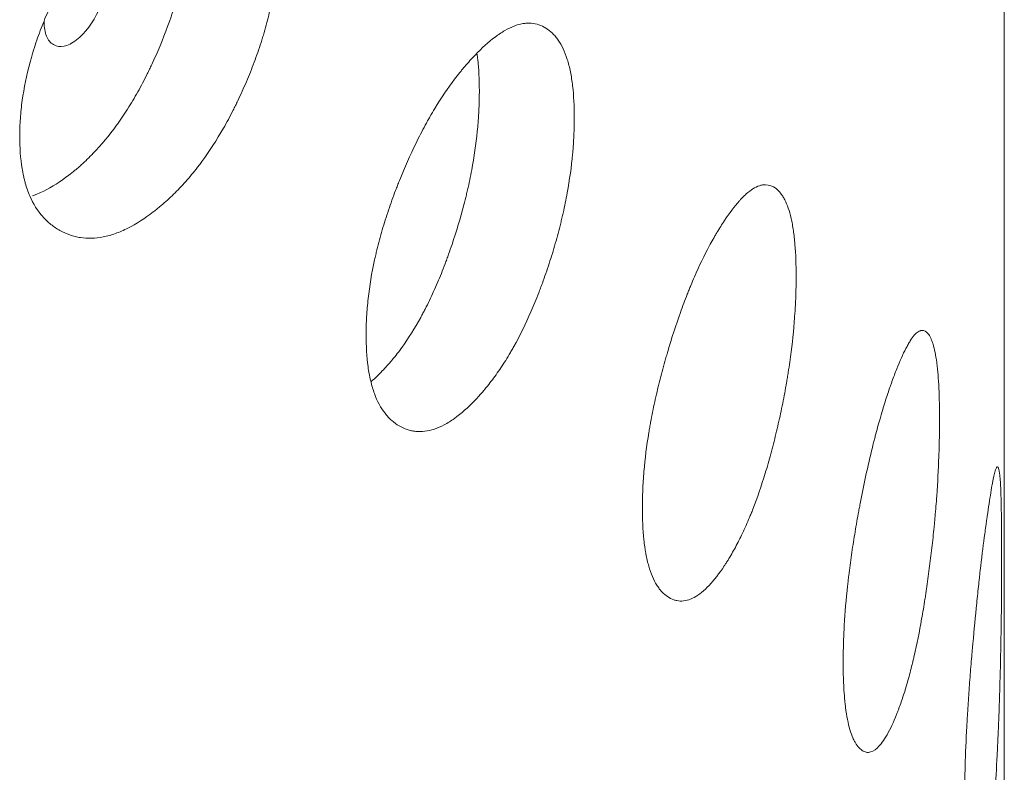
# Model space of a CAD drawing. Header units: millimetres. Extents: x 4 to 1188, y 1 to 840.
# Tile 182 of 197: x 1085.21 to 1087.87, y 267.81 to 269.85. Entities that reach past the tile are written whole.
import ezdxf

# ---------------------------------------------------------------- set-up
doc = ezdxf.new("R2010")
doc.units = ezdxf.units.MM
doc.layers.add('1', color=7, linetype='Continuous')

msp = doc.modelspace()

# ---------------------------------------------------------------- linework, layer by layer
at = {"layer": '1', "color": 154, "linetype": 'Continuous', "lineweight": 13}
msp.add_line((1087.8704, 177.1848), (1087.8704, 291.6109), dxfattribs=at)
for points, knots in [([(1085.9081, 270.0677), (1085.9081, 270.0657), (1085.9081, 270.0638), (1085.9081, 270.0598), (1085.908, 270.054), (1085.9077, 270.0401), (1085.9068, 270.0199), (1085.9056, 270.0034), (1085.9045, 269.9909), (1085.904, 269.9867), (1085.9032, 269.9783), (1085.9027, 269.9741), (1085.8982, 269.9361), (1085.892, 269.9015), (1085.8796, 269.8487), (1085.8749, 269.8308), (1085.8683, 269.8084), (1085.867, 269.8038), (1085.8642, 269.7948), (1085.86, 269.7813), (1085.8555, 269.7679), (1085.8462, 269.7412), (1085.8396, 269.7236), (1085.8291, 269.6974), (1085.8255, 269.6886), (1085.8181, 269.6713), (1085.8143, 269.6626), (1085.8065, 269.6454), (1085.8026, 269.6369), (1085.7964, 269.624), (1085.7944, 269.6198), (1085.7902, 269.6113), (1085.7881, 269.6071), (1085.7775, 269.5863), (1085.7688, 269.57), (1085.7416, 269.5223), (1085.7222, 269.4923), (1085.6989, 269.4606), (1085.6963, 269.4571), (1085.691, 269.4502), (1085.6832, 269.44), (1085.6752, 269.4303), (1085.6592, 269.4113), (1085.6483, 269.3993), (1085.6264, 269.3767), (1085.6152, 269.366), (1085.5984, 269.351), (1085.5927, 269.3461), (1085.5842, 269.339), (1085.5813, 269.3367), (1085.5756, 269.3322), (1085.5727, 269.3299), (1085.547, 269.3103), (1085.5243, 269.2956), (1085.4903, 269.2784), (1085.479, 269.2735), (1085.4565, 269.2655), (1085.4455, 269.2624), (1085.4133, 269.2561), (1085.3876, 269.2554), (1085.3635, 269.2602), (1085.3539, 269.2626), (1085.3492, 269.264), (1085.3354, 269.2689), (1085.3265, 269.2729), (1085.3095, 269.2823), (1085.3014, 269.2877), (1085.2897, 269.2971), (1085.284, 269.302), (1085.2785, 269.3074), (1085.2749, 269.3112), (1085.2731, 269.3131), (1085.2575, 269.3308), (1085.2459, 269.3494), (1085.2319, 269.382), (1085.2267, 269.3965), (1085.2226, 269.4122), (1085.221, 269.4186), (1085.2202, 269.4218), (1085.218, 269.4317), (1085.2167, 269.4384), (1085.2111, 269.4725), (1085.2086, 269.5091), (1085.2093, 269.5483), (1085.2099, 269.5642), (1085.2103, 269.5723), (1085.212, 269.5966), (1085.2137, 269.613), (1085.2206, 269.663), (1085.2276, 269.6972), (1085.2383, 269.7369), (1085.2396, 269.7413), (1085.2421, 269.7502), (1085.246, 269.7634), (1085.2502, 269.7766), (1085.259, 269.8029), (1085.2654, 269.8203), (1085.2791, 269.855), (1085.2865, 269.8723), (1085.2982, 269.8981), (1085.3022, 269.9066), (1085.3083, 269.9195), (1085.3104, 269.9238), (1085.3146, 269.9323), (1085.3167, 269.9365), (1085.336, 269.9746), (1085.3543, 270.0072), (1085.3837, 270.054), (1085.3938, 270.0693), (1085.4069, 270.088), (1085.4095, 270.0916), (1085.4148, 270.0989), (1085.4174, 270.1026), (1085.4254, 270.1133), (1085.4307, 270.1202), (1085.4577, 270.1544), (1085.4797, 270.1791), (1085.508, 270.2072), (1085.5165, 270.2154), (1085.5251, 270.2233), (1085.5308, 270.2285), (1085.5337, 270.231), (1085.548, 270.2436), (1085.5594, 270.2529), (1085.5935, 270.279), (1085.616, 270.2939), (1085.641, 270.3071), (1085.6438, 270.3086), (1085.6493, 270.3113), (1085.6575, 270.3153), (1085.6764, 270.3233), (1085.7024, 270.3315), (1085.7272, 270.3352), (1085.744, 270.3354), (1085.751, 270.335), (1085.7557, 270.3347), (1085.758, 270.3344), (1085.7786, 270.3317), (1085.7953, 270.3259), (1085.8186, 270.3128), (1085.826, 270.3077), (1085.8348, 270.3003), (1085.8366, 270.2988), (1085.84, 270.2956), (1085.845, 270.2907), (1085.8498, 270.2855), (1085.8652, 270.2668), (1085.8755, 270.2488), (1085.8859, 270.2221), (1085.8879, 270.2165), (1085.8915, 270.205), (1085.8932, 270.199), (1085.8978, 270.1807), (1085.9003, 270.1679), (1085.9062, 270.1278), (1085.9081, 270.0987), (1085.9081, 270.0677)], [0, 0, 0, 0, 0.001953, 0.001953, 0.003906, 0.007813, 0.015625, 0.023438, 0.023438, 0.027344, 0.027344, 0.03125, 0.03125, 0.0625, 0.0625, 0.078125, 0.078125, 0.082031, 0.082031, 0.085938, 0.09375, 0.09375, 0.109375, 0.109375, 0.117188, 0.117188, 0.125, 0.125, 0.132813, 0.132813, 0.136719, 0.136719, 0.140625, 0.140625, 0.15625, 0.15625, 0.1875, 0.1875, 0.191406, 0.191406, 0.195313, 0.203125, 0.203125, 0.21875, 0.21875, 0.234375, 0.234375, 0.242188, 0.242188, 0.246094, 0.246094, 0.25, 0.25, 0.28125, 0.28125, 0.296875, 0.296875, 0.3125, 0.3125, 0.34375, 0.351563, 0.351563, 0.359375, 0.359375, 0.375, 0.375, 0.390625, 0.390625, 0.398438, 0.402344, 0.402344, 0.40625, 0.40625, 0.4375, 0.4375, 0.453125, 0.457031, 0.457031, 0.460937, 0.460937, 0.46875, 0.46875, 0.5, 0.507812, 0.507812, 0.515625, 0.515625, 0.53125, 0.53125, 0.5625, 0.5625, 0.566406, 0.566406, 0.570312, 0.578125, 0.578125, 0.59375, 0.59375, 0.609375, 0.609375, 0.617187, 0.617187, 0.621094, 0.621094, 0.625, 0.625, 0.65625, 0.65625, 0.671875, 0.671875, 0.675781, 0.675781, 0.679687, 0.679687, 0.6875, 0.6875, 0.71875, 0.71875, 0.726562, 0.730469, 0.730469, 0.734375, 0.734375, 0.75, 0.75, 0.78125, 0.78125, 0.785156, 0.785156, 0.789062, 0.796875, 0.8125, 0.828125, 0.835937, 0.839844, 0.839844, 0.84375, 0.84375, 0.875, 0.875, 0.890625, 0.890625, 0.894531, 0.894531, 0.898437, 0.90625, 0.90625, 0.9375, 0.9375, 0.945312, 0.945312, 0.953125, 0.953125, 0.96875, 0.96875, 1, 1, 1, 1]), ([(1085.6714, 270.1601), (1085.6714, 270.1582), (1085.6714, 270.1562), (1085.6714, 270.1524), (1085.6713, 270.1466), (1085.6711, 270.1329), (1085.6702, 270.113), (1085.669, 270.0968), (1085.668, 270.0844), (1085.6676, 270.0803), (1085.6668, 270.072), (1085.6663, 270.0678), (1085.662, 270.0304), (1085.6562, 269.9963), (1085.6443, 269.9442), (1085.6398, 269.9267), (1085.6335, 269.9045), (1085.6322, 269.9), (1085.6295, 269.8911), (1085.6255, 269.8778), (1085.6212, 269.8645), (1085.6063, 269.8205), (1085.5927, 269.7859), (1085.5738, 269.7431), (1085.57, 269.7346), (1085.564, 269.7219), (1085.562, 269.7177), (1085.558, 269.7093), (1085.5559, 269.7051), (1085.5457, 269.6843), (1085.5286, 269.6519), (1085.5057, 269.6133), (1085.4887, 269.5875), (1085.4813, 269.5766), (1085.4763, 269.5695), (1085.4737, 269.5659), (1085.4508, 269.5343), (1085.4298, 269.5092), (1085.3973, 269.4754), (1085.3836, 269.4621), (1085.3696, 269.4499), (1085.364, 269.445), (1085.3612, 269.4427), (1085.3528, 269.4357), (1085.3471, 269.4312), (1085.319, 269.4096), (1085.2965, 269.3953), (1085.2685, 269.3814), (1085.2629, 269.3789), (1085.2545, 269.3754), (1085.2518, 269.3742), (1085.2472, 269.3725), (1085.2455, 269.3719), (1085.2437, 269.3713)], [0, 0, 0, 0, 0.006611, 0.006611, 0.013222, 0.026444, 0.052888, 0.079331, 0.079331, 0.092553, 0.092553, 0.105775, 0.105775, 0.211551, 0.211551, 0.264438, 0.264438, 0.27766, 0.27766, 0.290882, 0.317326, 0.317326, 0.423101, 0.423101, 0.449545, 0.449545, 0.462767, 0.462767, 0.475989, 0.475989, 0.528877, 0.581764, 0.608208, 0.62143, 0.62143, 0.634652, 0.634652, 0.740427, 0.740427, 0.793315, 0.806537, 0.806537, 0.819759, 0.819759, 0.846203, 0.846203, 0.951978, 0.951978, 0.978422, 0.978422, 0.991644, 0.991644, 1, 1, 1, 1]), ([(1085.2751, 269.8431), (1085.275, 269.827), (1085.2772, 269.8137), (1085.2857, 269.7928), (1085.292, 269.7852), (1085.3093, 269.7753), (1085.3188, 269.7739), (1085.3394, 269.7781), (1085.3504, 269.7837), (1085.3865, 269.8115), (1085.4068, 269.8387), (1085.4319, 269.8927), (1085.4382, 269.9102), (1085.4444, 269.9358), (1085.446, 269.9441), (1085.448, 269.9606), (1085.4485, 269.9686), (1085.4485, 269.9929), (1085.4464, 270.0062), (1085.4402, 270.0219), (1085.4376, 270.0264), (1085.4314, 270.034), (1085.4279, 270.037), (1085.4152, 270.0443), (1085.4059, 270.0456), (1085.3855, 270.0412), (1085.3746, 270.0356), (1085.3525, 270.0184), (1085.343, 270.0091), (1085.3341, 269.9982)], [0, 0, 0, 0, 0.077888, 0.077888, 0.155775, 0.155775, 0.233663, 0.233663, 0.311551, 0.311551, 0.467326, 0.467326, 0.545214, 0.545214, 0.584158, 0.584158, 0.623101, 0.623101, 0.700989, 0.700989, 0.739933, 0.739933, 0.778877, 0.778877, 0.856765, 0.856765, 0.934652, 0.934652, 1, 1, 1, 1]), ([(1086.7081, 269.5824), (1086.7081, 269.5804), (1086.7081, 269.5785), (1086.7081, 269.5746), (1086.708, 269.5687), (1086.7078, 269.5548), (1086.7071, 269.5346), (1086.7061, 269.518), (1086.7053, 269.5054), (1086.705, 269.5011), (1086.7043, 269.4927), (1086.7039, 269.4884), (1086.7003, 269.4501), (1086.6955, 269.4151), (1086.6857, 269.3613), (1086.6821, 269.3432), (1086.6769, 269.3202), (1086.6758, 269.3156), (1086.6736, 269.3064), (1086.6703, 269.2926), (1086.6668, 269.2788), (1086.6595, 269.2515), (1086.6543, 269.2334), (1086.646, 269.2064), (1086.6431, 269.1974), (1086.6373, 269.1795), (1086.6343, 269.1706), (1086.6281, 269.1528), (1086.625, 269.1439), (1086.6201, 269.1307), (1086.6185, 269.1263), (1086.6152, 269.1175), (1086.6135, 269.1132), (1086.6052, 269.0915), (1086.5982, 269.0746), (1086.5766, 269.025), (1086.5612, 268.9935), (1086.5426, 268.9602), (1086.5405, 268.9565), (1086.5364, 268.9492), (1086.5301, 268.9385), (1086.5237, 268.9281), (1086.5109, 268.908), (1086.5022, 268.8952), (1086.4846, 268.871), (1086.4757, 268.8595), (1086.4621, 268.8432), (1086.4576, 268.8379), (1086.4507, 268.8303), (1086.4484, 268.8277), (1086.4438, 268.8228), (1086.4415, 268.8203), (1086.4208, 268.7988), (1086.4024, 268.7824), (1086.375, 268.7628), (1086.3658, 268.7571), (1086.3476, 268.7474), (1086.3387, 268.7435), (1086.3125, 268.7348), (1086.2916, 268.7322), (1086.2719, 268.7353), (1086.2641, 268.737), (1086.2602, 268.7381), (1086.2489, 268.7419), (1086.2417, 268.7452), (1086.2278, 268.7534), (1086.2211, 268.7582), (1086.2115, 268.7667), (1086.2068, 268.7712), (1086.2023, 268.7763), (1086.1994, 268.7797), (1086.1979, 268.7815), (1086.1851, 268.798), (1086.1755, 268.8158), (1086.164, 268.8474), (1086.1598, 268.8615), (1086.1564, 268.8769), (1086.155, 268.8832), (1086.1544, 268.8864), (1086.1526, 268.896), (1086.1516, 268.9027), (1086.1469, 268.9363), (1086.1449, 268.9728), (1086.1455, 269.012), (1086.1459, 269.028), (1086.1463, 269.0361), (1086.1477, 269.0605), (1086.1491, 269.0771), (1086.1548, 269.1276), (1086.1605, 269.1623), (1086.1693, 269.2028), (1086.1704, 269.2073), (1086.1724, 269.2163), (1086.1756, 269.2298), (1086.1791, 269.2433), (1086.1863, 269.2702), (1086.1916, 269.2881), (1086.2028, 269.3239), (1086.2089, 269.3417), (1086.2184, 269.3683), (1086.2217, 269.3772), (1086.2268, 269.3905), (1086.2285, 269.3949), (1086.2319, 269.4038), (1086.2337, 269.4082), (1086.2494, 269.4476), (1086.2644, 269.4816), (1086.2883, 269.5306), (1086.2966, 269.5466), (1086.3072, 269.5662), (1086.3094, 269.5701), (1086.3137, 269.5778), (1086.3158, 269.5816), (1086.3223, 269.5929), (1086.3266, 269.6002), (1086.3485, 269.6363), (1086.3664, 269.6627), (1086.3893, 269.6928), (1086.3961, 269.7017), (1086.4031, 269.7102), (1086.4077, 269.7158), (1086.41, 269.7186), (1086.4216, 269.7321), (1086.4308, 269.7423), (1086.4582, 269.7709), (1086.4763, 269.7874), (1086.4963, 269.8025), (1086.4986, 269.8041), (1086.503, 269.8073), (1086.5096, 269.8118), (1086.5247, 269.8212), (1086.5454, 269.8313), (1086.5652, 269.8368), (1086.5785, 269.8383), (1086.5841, 269.8384), (1086.5878, 269.8384), (1086.5897, 269.8383), (1086.606, 269.8371), (1086.6193, 269.8324), (1086.6376, 269.821), (1086.6435, 269.8165), (1086.6505, 269.8097), (1086.6519, 269.8083), (1086.6546, 269.8054), (1086.6585, 269.8009), (1086.6623, 269.796), (1086.6744, 269.7785), (1086.6825, 269.7612), (1086.6907, 269.7352), (1086.6923, 269.7298), (1086.6951, 269.7185), (1086.6964, 269.7127), (1086.7001, 269.6947), (1086.702, 269.6821), (1086.7067, 269.6424), (1086.7081, 269.6135), (1086.7081, 269.5824)], [0, 0, 0, 0, 0.001953, 0.001953, 0.003906, 0.007812, 0.015625, 0.023437, 0.023437, 0.027344, 0.027344, 0.03125, 0.03125, 0.0625, 0.0625, 0.078125, 0.078125, 0.082031, 0.082031, 0.085937, 0.09375, 0.09375, 0.109375, 0.109375, 0.117187, 0.117187, 0.125, 0.125, 0.132812, 0.132812, 0.136719, 0.136719, 0.140625, 0.140625, 0.15625, 0.15625, 0.1875, 0.1875, 0.191406, 0.191406, 0.195312, 0.203125, 0.203125, 0.21875, 0.21875, 0.234375, 0.234375, 0.242187, 0.242187, 0.246094, 0.246094, 0.25, 0.25, 0.28125, 0.28125, 0.296875, 0.296875, 0.3125, 0.3125, 0.34375, 0.351562, 0.351562, 0.359375, 0.359375, 0.375, 0.375, 0.390625, 0.390625, 0.398437, 0.402344, 0.402344, 0.40625, 0.40625, 0.4375, 0.4375, 0.453125, 0.457031, 0.457031, 0.460937, 0.460937, 0.46875, 0.46875, 0.5, 0.507812, 0.507812, 0.515625, 0.515625, 0.53125, 0.53125, 0.5625, 0.5625, 0.566406, 0.566406, 0.570312, 0.578125, 0.578125, 0.59375, 0.59375, 0.609375, 0.609375, 0.617187, 0.617187, 0.621094, 0.621094, 0.625, 0.625, 0.65625, 0.65625, 0.671875, 0.671875, 0.675781, 0.675781, 0.679687, 0.679687, 0.6875, 0.6875, 0.71875, 0.71875, 0.726562, 0.730469, 0.730469, 0.734375, 0.734375, 0.75, 0.75, 0.78125, 0.78125, 0.785156, 0.785156, 0.789062, 0.796875, 0.8125, 0.828125, 0.835937, 0.839844, 0.839844, 0.84375, 0.84375, 0.875, 0.875, 0.890625, 0.890625, 0.894531, 0.894531, 0.898437, 0.90625, 0.90625, 0.9375, 0.9375, 0.945312, 0.945312, 0.953125, 0.953125, 0.96875, 0.96875, 1, 1, 1, 1]), ([(1086.4454, 269.7547), (1086.446, 269.75), (1086.4466, 269.7453), (1086.4501, 269.7142), (1086.4515, 269.6855), (1086.4515, 269.6549)], [0, 0, 0, 0, 0.155049, 0.155049, 1, 1, 1, 1]), ([(1086.4515, 269.6549), (1086.4515, 269.6529), (1086.4515, 269.651), (1086.4514, 269.6471), (1086.4514, 269.6413), (1086.4512, 269.6276), (1086.4505, 269.6077), (1086.4496, 269.5914), (1086.4488, 269.5789), (1086.4485, 269.5748), (1086.4478, 269.5664), (1086.4474, 269.5623), (1086.4441, 269.5245), (1086.4395, 269.49), (1086.4301, 269.437), (1086.4266, 269.4191), (1086.4217, 269.3965), (1086.4206, 269.392), (1086.4185, 269.3829), (1086.4154, 269.3692), (1086.412, 269.3557), (1086.4002, 269.3106), (1086.3895, 269.2749), (1086.3746, 269.2309), (1086.3715, 269.2221), (1086.3668, 269.2089), (1086.3653, 269.2045), (1086.3621, 269.1958), (1086.3604, 269.1915), (1086.3523, 269.17), (1086.3388, 269.1363), (1086.3205, 269.0961), (1086.3071, 269.069), (1086.3011, 269.0576), (1086.2971, 269.0501), (1086.2951, 269.0464), (1086.2768, 269.0131), (1086.26, 268.9864), (1086.234, 268.9503), (1086.223, 268.936), (1086.2118, 268.9228), (1086.2072, 268.9175), (1086.205, 268.9149), (1086.1982, 268.9073), (1086.1937, 268.9024), (1086.1792, 268.8874), (1086.1692, 268.8779), (1086.1593, 268.8693)], [0, 0, 0, 0, 0.007312, 0.007312, 0.014623, 0.029247, 0.058493, 0.08774, 0.08774, 0.102363, 0.102363, 0.116986, 0.116986, 0.233973, 0.233973, 0.292466, 0.292466, 0.307089, 0.307089, 0.321713, 0.350959, 0.350959, 0.467946, 0.467946, 0.497192, 0.497192, 0.511816, 0.511816, 0.526439, 0.526439, 0.584932, 0.643425, 0.672672, 0.687295, 0.687295, 0.701919, 0.701919, 0.818905, 0.818905, 0.877398, 0.892022, 0.892022, 0.906645, 0.906645, 0.935891, 0.935891, 1, 1, 1, 1]), ([(1087.3078, 269.1537), (1087.3078, 269.1517), (1087.3078, 269.1498), (1087.3077, 269.1459), (1087.3077, 269.14), (1087.3075, 269.1261), (1087.307, 269.1058), (1087.3064, 269.0891), (1087.3058, 269.0765), (1087.3055, 269.0722), (1087.305, 269.0637), (1087.3048, 269.0594), (1087.3023, 269.0208), (1087.2989, 268.9855), (1087.2919, 268.9311), (1087.2893, 268.9127), (1087.2857, 268.8894), (1087.2849, 268.8847), (1087.2834, 268.8753), (1087.281, 268.8613), (1087.2785, 268.8473), (1087.2733, 268.8194), (1087.2696, 268.801), (1087.2637, 268.7734), (1087.2616, 268.7642), (1087.2574, 268.7459), (1087.2553, 268.7368), (1087.2509, 268.7186), (1087.2486, 268.7095), (1087.2452, 268.6959), (1087.244, 268.6914), (1087.2416, 268.6824), (1087.2404, 268.6779), (1087.2344, 268.6557), (1087.2294, 268.6383), (1087.2139, 268.5872), (1087.2027, 268.5547), (1087.1892, 268.52), (1087.1877, 268.5161), (1087.1846, 268.5086), (1087.1801, 268.4974), (1087.1754, 268.4866), (1087.1661, 268.4656), (1087.1597, 268.4522), (1087.1468, 268.4267), (1087.1403, 268.4146), (1087.1303, 268.3974), (1087.127, 268.3918), (1087.1219, 268.3836), (1087.1202, 268.381), (1087.1168, 268.3757), (1087.1151, 268.3731), (1087.0998, 268.3501), (1087.0862, 268.3324), (1087.0657, 268.3108), (1087.0589, 268.3045), (1087.0453, 268.2935), (1087.0386, 268.289), (1087.019, 268.2784), (1087.0032, 268.2744), (1086.9884, 268.2761), (1086.9825, 268.2772), (1086.9796, 268.278), (1086.971, 268.281), (1086.9655, 268.2838), (1086.955, 268.291), (1086.9499, 268.2954), (1086.9426, 268.3032), (1086.9391, 268.3074), (1086.9356, 268.3121), (1086.9334, 268.3153), (1086.9323, 268.317), (1086.9225, 268.3326), (1086.9152, 268.3497), (1086.9064, 268.3804), (1086.9032, 268.3943), (1086.9005, 268.4094), (1086.8995, 268.4156), (1086.8991, 268.4188), (1086.8977, 268.4283), (1086.8969, 268.4348), (1086.8933, 268.4682), (1086.8917, 268.5045), (1086.8922, 268.5438), (1086.8926, 268.5597), (1086.8928, 268.5679), (1086.8939, 268.5924), (1086.895, 268.6091), (1086.8993, 268.66), (1086.9037, 268.6951), (1086.9105, 268.7362), (1086.9112, 268.7408), (1086.9128, 268.75), (1086.9153, 268.7637), (1086.9179, 268.7775), (1086.9235, 268.8049), (1086.9275, 268.8232), (1086.936, 268.8597), (1086.9406, 268.878), (1086.9479, 268.9053), (1086.9504, 268.9144), (1086.9542, 268.928), (1086.9555, 268.9326), (1086.9581, 268.9417), (1086.9595, 268.9462), (1086.9714, 268.9868), (1086.9827, 269.0218), (1087.0008, 269.0725), (1087.007, 269.0891), (1087.015, 269.1095), (1087.0166, 269.1135), (1087.0198, 269.1215), (1087.0215, 269.1254), (1087.0263, 269.1372), (1087.0296, 269.1449), (1087.046, 269.1825), (1087.0594, 269.2102), (1087.0764, 269.2419), (1087.0815, 269.2512), (1087.0866, 269.2602), (1087.0901, 269.2661), (1087.0918, 269.2691), (1087.1004, 269.2835), (1087.1072, 269.2943), (1087.1274, 269.3248), (1087.1407, 269.3426), (1087.1554, 269.3591), (1087.157, 269.3609), (1087.1603, 269.3643), (1087.1651, 269.3693), (1087.1761, 269.3798), (1087.1913, 269.3913), (1087.2056, 269.3982), (1087.2152, 269.4006), (1087.2192, 269.4011), (1087.2219, 269.4013), (1087.2232, 269.4014), (1087.235, 269.4013), (1087.2446, 269.3976), (1087.2577, 269.3875), (1087.2619, 269.3833), (1087.2669, 269.377), (1087.2679, 269.3757), (1087.2698, 269.373), (1087.2726, 269.3688), (1087.2753, 269.3641), (1087.2839, 269.3474), (1087.2897, 269.3308), (1087.2955, 269.3053), (1087.2966, 269.3), (1087.2986, 269.2889), (1087.2995, 269.2832), (1087.3021, 269.2655), (1087.3035, 269.253), (1087.3067, 269.2136), (1087.3078, 269.1848), (1087.3078, 269.1537)], [0, 0, 0, 0, 0.001953, 0.001953, 0.003906, 0.007813, 0.015625, 0.023438, 0.023438, 0.027344, 0.027344, 0.03125, 0.03125, 0.0625, 0.0625, 0.078125, 0.078125, 0.082031, 0.082031, 0.085938, 0.09375, 0.09375, 0.109375, 0.109375, 0.117188, 0.117188, 0.125, 0.125, 0.132813, 0.132813, 0.136719, 0.136719, 0.140625, 0.140625, 0.15625, 0.15625, 0.1875, 0.1875, 0.191406, 0.191406, 0.195313, 0.203125, 0.203125, 0.21875, 0.21875, 0.234375, 0.234375, 0.242188, 0.242188, 0.246094, 0.246094, 0.25, 0.25, 0.28125, 0.28125, 0.296875, 0.296875, 0.3125, 0.3125, 0.34375, 0.351563, 0.351563, 0.359375, 0.359375, 0.375, 0.375, 0.390625, 0.390625, 0.398438, 0.402344, 0.402344, 0.40625, 0.40625, 0.4375, 0.4375, 0.453125, 0.457031, 0.457031, 0.460938, 0.460938, 0.46875, 0.46875, 0.5, 0.507813, 0.507813, 0.515625, 0.515625, 0.53125, 0.53125, 0.5625, 0.5625, 0.566406, 0.566406, 0.570313, 0.578125, 0.578125, 0.59375, 0.59375, 0.609375, 0.609375, 0.617188, 0.617188, 0.621094, 0.621094, 0.625, 0.625, 0.65625, 0.65625, 0.671875, 0.671875, 0.675781, 0.675781, 0.679688, 0.679688, 0.6875, 0.6875, 0.71875, 0.71875, 0.726563, 0.730469, 0.730469, 0.734375, 0.734375, 0.75, 0.75, 0.78125, 0.78125, 0.785156, 0.785156, 0.789063, 0.796875, 0.8125, 0.828125, 0.835938, 0.839844, 0.839844, 0.84375, 0.84375, 0.875, 0.875, 0.890625, 0.890625, 0.894531, 0.894531, 0.898438, 0.90625, 0.90625, 0.9375, 0.9375, 0.945313, 0.945313, 0.953125, 0.953125, 0.96875, 0.96875, 1, 1, 1, 1]), ([(1087.6953, 268.7649), (1087.6953, 268.763), (1087.6953, 268.761), (1087.6953, 268.7571), (1087.6953, 268.7512), (1087.6952, 268.7373), (1087.6949, 268.717), (1087.6945, 268.7003), (1087.6942, 268.6876), (1087.6941, 268.6833), (1087.6938, 268.6748), (1087.6936, 268.6705), (1087.6922, 268.6317), (1087.6903, 268.5962), (1087.6864, 268.5413), (1087.6849, 268.5227), (1087.6828, 268.4992), (1087.6823, 268.4944), (1087.6815, 268.485), (1087.6801, 268.4708), (1087.6787, 268.4567), (1087.6757, 268.4285), (1087.6735, 268.4097), (1087.6701, 268.3818), (1087.6689, 268.3725), (1087.6665, 268.3539), (1087.6653, 268.3447), (1087.6627, 268.3262), (1087.6614, 268.317), (1087.6593, 268.3031), (1087.6586, 268.2985), (1087.6573, 268.2894), (1087.6566, 268.2849), (1087.653, 268.2623), (1087.6501, 268.2445), (1087.6408, 268.1924), (1087.6342, 268.1592), (1087.626, 268.1236), (1087.6251, 268.1197), (1087.6232, 268.1119), (1087.6204, 268.1004), (1087.6176, 268.0894), (1087.6119, 268.0677), (1087.608, 268.0539), (1087.6001, 268.0276), (1087.596, 268.0151), (1087.5898, 267.9972), (1087.5878, 267.9914), (1087.5846, 267.9829), (1087.5835, 267.9801), (1087.5814, 267.9746), (1087.5804, 267.9718), (1087.5708, 267.9478), (1087.5622, 267.9293), (1087.5491, 267.9064), (1087.5448, 267.8995), (1087.536, 267.8877), (1087.5317, 267.8827), (1087.519, 267.8708), (1087.5088, 267.8658), (1087.499, 267.8664), (1087.4952, 267.8672), (1087.4932, 267.8678), (1087.4876, 267.8702), (1087.484, 267.8727), (1087.477, 267.8792), (1087.4736, 267.8832), (1087.4688, 267.8905), (1087.4664, 267.8944), (1087.4641, 267.8989), (1087.4626, 267.902), (1087.4619, 267.9036), (1087.4554, 267.9186), (1087.4504, 267.9352), (1087.4445, 267.9653), (1087.4424, 267.9789), (1087.4406, 267.9939), (1087.4399, 268), (1087.4396, 268.0031), (1087.4387, 268.0126), (1087.4381, 268.0191), (1087.4357, 268.0522), (1087.4346, 268.0883), (1087.435, 268.1277), (1087.4352, 268.1437), (1087.4354, 268.1518), (1087.4361, 268.1764), (1087.4368, 268.1932), (1087.4398, 268.2444), (1087.4427, 268.2798), (1087.4473, 268.3214), (1087.4478, 268.326), (1087.4489, 268.3353), (1087.4505, 268.3492), (1087.4523, 268.3631), (1087.456, 268.3909), (1087.4587, 268.4095), (1087.4644, 268.4466), (1087.4674, 268.4651), (1087.4723, 268.4929), (1087.4739, 268.5022), (1087.4765, 268.5161), (1087.4773, 268.5208), (1087.4791, 268.53), (1087.4799, 268.5346), (1087.4879, 268.576), (1087.4953, 268.6118), (1087.5072, 268.6637), (1087.5112, 268.6807), (1087.5164, 268.7016), (1087.5175, 268.7058), (1087.5196, 268.714), (1087.5206, 268.718), (1087.5238, 268.7301), (1087.5259, 268.738), (1087.5365, 268.7767), (1087.5451, 268.8053), (1087.5559, 268.8381), (1087.5592, 268.8478), (1087.5624, 268.8571), (1087.5646, 268.8633), (1087.5657, 268.8663), (1087.5711, 268.8813), (1087.5754, 268.8926), (1087.5881, 268.9244), (1087.5963, 268.9431), (1087.6054, 268.9605), (1087.6064, 268.9624), (1087.6084, 268.9661), (1087.6113, 268.9714), (1087.6181, 268.9826), (1087.6272, 268.9951), (1087.6359, 269.0029), (1087.6416, 269.0059), (1087.644, 269.0067), (1087.6456, 269.0071), (1087.6464, 269.0072), (1087.6534, 269.0079), (1087.659, 269.0048), (1087.6667, 268.9955), (1087.6691, 268.9916), (1087.672, 268.9857), (1087.6725, 268.9844), (1087.6737, 268.9818), (1087.6753, 268.9778), (1087.6768, 268.9733), (1087.6818, 268.9571), (1087.6851, 268.9408), (1087.6884, 268.9158), (1087.689, 268.9105), (1087.6901, 268.8995), (1087.6907, 268.8939), (1087.6921, 268.8763), (1087.6929, 268.8639), (1087.6947, 268.8247), (1087.6953, 268.796), (1087.6953, 268.7649)], [0, 0, 0, 0, 0.001953, 0.001953, 0.003906, 0.007812, 0.015625, 0.023437, 0.023437, 0.027344, 0.027344, 0.03125, 0.03125, 0.0625, 0.0625, 0.078125, 0.078125, 0.082031, 0.082031, 0.085937, 0.09375, 0.09375, 0.109375, 0.109375, 0.117188, 0.117188, 0.125, 0.125, 0.132813, 0.132813, 0.136719, 0.136719, 0.140625, 0.140625, 0.15625, 0.15625, 0.1875, 0.1875, 0.191406, 0.191406, 0.195312, 0.203125, 0.203125, 0.21875, 0.21875, 0.234375, 0.234375, 0.242188, 0.242188, 0.246094, 0.246094, 0.25, 0.25, 0.28125, 0.28125, 0.296875, 0.296875, 0.3125, 0.3125, 0.34375, 0.351563, 0.351563, 0.359375, 0.359375, 0.375, 0.375, 0.390625, 0.390625, 0.398438, 0.402344, 0.402344, 0.40625, 0.40625, 0.4375, 0.4375, 0.453125, 0.457031, 0.457031, 0.460938, 0.460938, 0.46875, 0.46875, 0.5, 0.507813, 0.507813, 0.515625, 0.515625, 0.53125, 0.53125, 0.5625, 0.5625, 0.566406, 0.566406, 0.570313, 0.578125, 0.578125, 0.59375, 0.59375, 0.609375, 0.609375, 0.617188, 0.617188, 0.621094, 0.621094, 0.625, 0.625, 0.65625, 0.65625, 0.671875, 0.671875, 0.675781, 0.675781, 0.679688, 0.679688, 0.6875, 0.6875, 0.71875, 0.71875, 0.726563, 0.730469, 0.730469, 0.734375, 0.734375, 0.75, 0.75, 0.78125, 0.78125, 0.785156, 0.785156, 0.789063, 0.796875, 0.8125, 0.828125, 0.835938, 0.839844, 0.839844, 0.84375, 0.84375, 0.875, 0.875, 0.890625, 0.890625, 0.894531, 0.894531, 0.898438, 0.90625, 0.90625, 0.9375, 0.9375, 0.945313, 0.945313, 0.953125, 0.953125, 0.96875, 0.96875, 1, 1, 1, 1]), ([(1087.8632, 268.3986), (1087.8632, 268.3966), (1087.8632, 268.3947), (1087.8632, 268.3908), (1087.8632, 268.3849), (1087.8632, 268.3709), (1087.8631, 268.3506), (1087.863, 268.3339), (1087.863, 268.3212), (1087.8629, 268.3169), (1087.8629, 268.3084), (1087.8629, 268.3041), (1087.8626, 268.2652), (1087.8622, 268.2296), (1087.8613, 268.1745), (1087.861, 268.1559), (1087.8605, 268.1322), (1087.8604, 268.1275), (1087.8602, 268.118), (1087.8599, 268.1037), (1087.8595, 268.0895), (1087.8588, 268.0612), (1087.8583, 268.0423), (1087.8574, 268.0142), (1087.8571, 268.0049), (1087.8565, 267.9862), (1087.8561, 267.9768), (1087.8555, 267.9582), (1087.8551, 267.9489), (1087.8545, 267.935), (1087.8543, 267.9304), (1087.854, 267.9212), (1087.8538, 267.9166), (1087.8528, 267.8938), (1087.8519, 267.8759), (1087.8492, 267.8233), (1087.8471, 267.7897), (1087.8445, 267.7537), (1087.8442, 267.7497), (1087.8436, 267.7419), (1087.8426, 267.7303), (1087.8417, 267.719), (1087.8397, 267.697), (1087.8384, 267.683), (1087.8356, 267.6563), (1087.8341, 267.6436), (1087.8318, 267.6253), (1087.831, 267.6194), (1087.8298, 267.6107), (1087.8294, 267.6079), (1087.8286, 267.6022), (1087.8282, 267.5995), (1087.8245, 267.5749), (1087.8211, 267.5559), (1087.8157, 267.5322), (1087.8139, 267.5251), (1087.8102, 267.5128), (1087.8084, 267.5076), (1087.8028, 267.4949), (1087.7983, 267.4893), (1087.7938, 267.4894), (1087.7921, 267.4899), (1087.7912, 267.4904), (1087.7886, 267.4924), (1087.7869, 267.4947), (1087.7836, 267.5008), (1087.782, 267.5046), (1087.7797, 267.5116), (1087.7785, 267.5154), (1087.7774, 267.5198), (1087.7767, 267.5228), (1087.7764, 267.5243), (1087.7732, 267.5389), (1087.7708, 267.5552), (1087.7679, 267.585), (1087.7668, 267.5985), (1087.7659, 267.6133), (1087.7656, 267.6194), (1087.7654, 267.6225), (1087.765, 267.6319), (1087.7647, 267.6383), (1087.7635, 267.6713), (1087.763, 267.7074), (1087.7631, 267.7468), (1087.7633, 267.7628), (1087.7633, 267.7709), (1087.7637, 267.7956), (1087.7641, 267.8124), (1087.7655, 267.8638), (1087.767, 267.8994), (1087.7692, 267.9412), (1087.7695, 267.9459), (1087.77, 267.9552), (1087.7708, 267.9692), (1087.7717, 267.9833), (1087.7735, 268.0113), (1087.7748, 268.03), (1087.7776, 268.0674), (1087.779, 268.0862), (1087.7814, 268.1143), (1087.7821, 268.1237), (1087.7834, 268.1377), (1087.7838, 268.1424), (1087.7846, 268.1518), (1087.785, 268.1564), (1087.7887, 268.1983), (1087.7922, 268.2345), (1087.7975, 268.2871), (1087.7994, 268.3044), (1087.8017, 268.3256), (1087.8021, 268.3298), (1087.8031, 268.3381), (1087.8035, 268.3422), (1087.8049, 268.3545), (1087.8058, 268.3625), (1087.8104, 268.4018), (1087.8141, 268.4309), (1087.8185, 268.4644), (1087.8198, 268.4742), (1087.8212, 268.4837), (1087.822, 268.49), (1087.8225, 268.4931), (1087.8246, 268.5084), (1087.8263, 268.5199), (1087.8312, 268.5524), (1087.8342, 268.5716), (1087.8374, 268.5895), (1087.8378, 268.5915), (1087.8385, 268.5952), (1087.8395, 268.6007), (1087.8418, 268.6123), (1087.8449, 268.6252), (1087.8476, 268.6335), (1087.8494, 268.6369), (1087.8501, 268.6377), (1087.8506, 268.6382), (1087.8508, 268.6384), (1087.8529, 268.6395), (1087.8545, 268.6367), (1087.8565, 268.6278), (1087.8571, 268.624), (1087.8579, 268.6182), (1087.858, 268.617), (1087.8583, 268.6144), (1087.8587, 268.6105), (1087.8591, 268.606), (1087.8603, 268.5902), (1087.861, 268.574), (1087.8617, 268.5491), (1087.8619, 268.5439), (1087.8621, 268.533), (1087.8622, 268.5273), (1087.8625, 268.5098), (1087.8627, 268.4975), (1087.8631, 268.4584), (1087.8632, 268.4297), (1087.8632, 268.3986)], [0, 0, 0, 0, 0.001953, 0.001953, 0.003906, 0.007813, 0.015625, 0.023438, 0.023438, 0.027344, 0.027344, 0.03125, 0.03125, 0.0625, 0.0625, 0.078125, 0.078125, 0.082031, 0.082031, 0.085938, 0.09375, 0.09375, 0.109375, 0.109375, 0.117187, 0.117187, 0.125, 0.125, 0.132812, 0.132812, 0.136719, 0.136719, 0.140625, 0.140625, 0.15625, 0.15625, 0.1875, 0.1875, 0.191406, 0.191406, 0.195312, 0.203125, 0.203125, 0.21875, 0.21875, 0.234375, 0.234375, 0.242187, 0.242187, 0.246094, 0.246094, 0.25, 0.25, 0.28125, 0.28125, 0.296875, 0.296875, 0.3125, 0.3125, 0.34375, 0.351562, 0.351562, 0.359375, 0.359375, 0.375, 0.375, 0.390625, 0.390625, 0.398437, 0.402344, 0.402344, 0.40625, 0.40625, 0.4375, 0.4375, 0.453125, 0.457031, 0.457031, 0.460937, 0.460937, 0.46875, 0.46875, 0.5, 0.507812, 0.507812, 0.515625, 0.515625, 0.53125, 0.53125, 0.5625, 0.5625, 0.566406, 0.566406, 0.570312, 0.578125, 0.578125, 0.59375, 0.59375, 0.609375, 0.609375, 0.617187, 0.617187, 0.621094, 0.621094, 0.625, 0.625, 0.65625, 0.65625, 0.671875, 0.671875, 0.675781, 0.675781, 0.679688, 0.679688, 0.6875, 0.6875, 0.71875, 0.71875, 0.726563, 0.730469, 0.730469, 0.734375, 0.734375, 0.75, 0.75, 0.78125, 0.78125, 0.785156, 0.785156, 0.789063, 0.796875, 0.8125, 0.828125, 0.835938, 0.839844, 0.839844, 0.84375, 0.84375, 0.875, 0.875, 0.890625, 0.890625, 0.894531, 0.894531, 0.898438, 0.90625, 0.90625, 0.9375, 0.9375, 0.945313, 0.945313, 0.953125, 0.953125, 0.96875, 0.96875, 1, 1, 1, 1])]:
    msp.add_open_spline(points, degree=3, knots=knots, dxfattribs=at)

doc.saveas('drawing.dxf')
